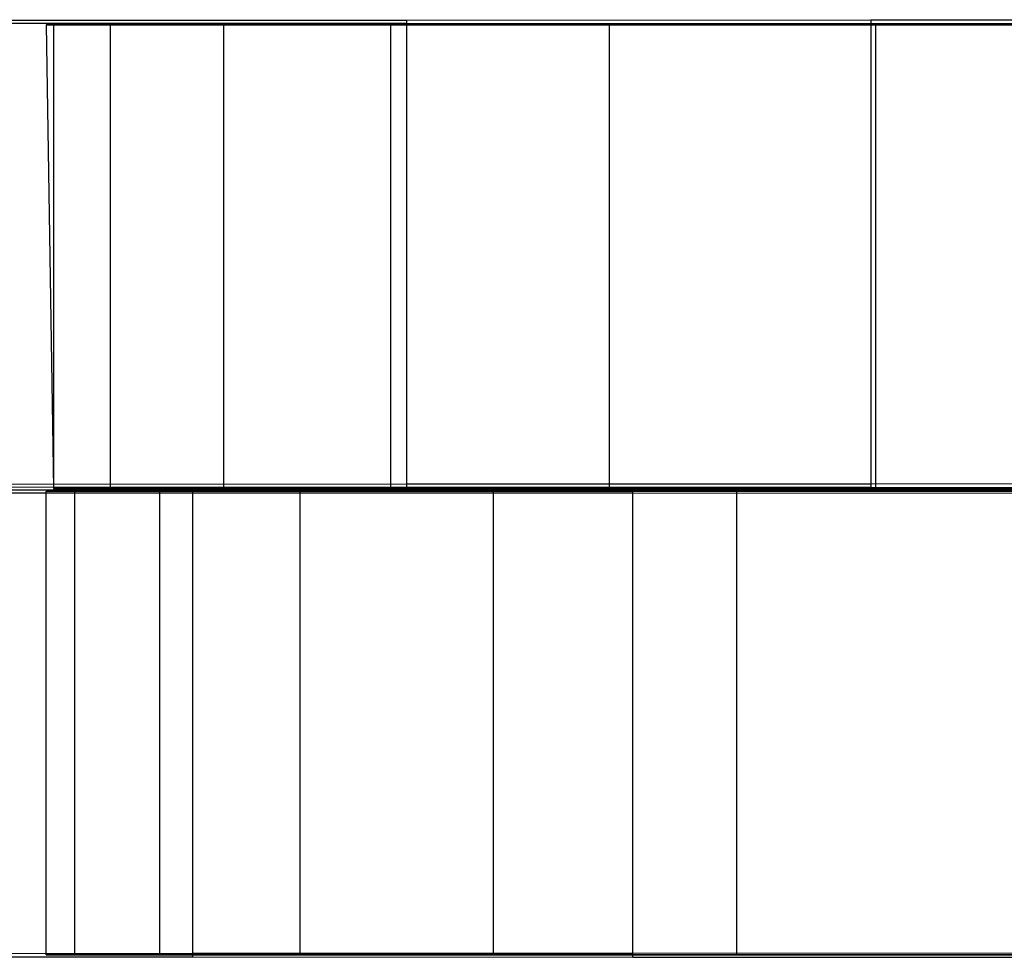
# Model space of a CAD drawing. Extents: x 0.1 to 16.1, y -7 to 7.
# Tile 3 of 68: x 2 to 3.7, y -0.8 to 0.8. Entities that reach past the tile are written whole.
import ezdxf

# ---------------------------------------------------------------- set-up
doc = ezdxf.new("R2010")
doc.units = 0
doc.header["$LTSCALE"] = 2.54
doc.layers.get('0').update_dxf_attribs({"color": 13, "linetype": 'CONTINUOUS'})

# ---------------------------------------------------------------- blocks, each defined once
blk = doc.blocks.new('DROPS_WOOD_E_PM_STL')
at = {"color": 0}
for p, q in [((1.9884, 0.8122, 32.1811), (2.7016, 0.8126, 31.4447)), ((1.9884, 0.8122, 32.1811), (2.7016, 0.8126, 31.4447)), ((2.7016, 0.8065, 43.2892), (1.9884, 0.8068, 42.5528)), ((2.7016, 0.8065, 43.2892), (1.9884, 0.8068, 42.5528)), ((2.0923, 0.8045, 22.7356), (2.08, 0.8045, 22.3512)), ((2.08, 0.8045, 22.3512), (2.0923, 0.0045, 22.7356)), ((2.08, 0.8045, 22.3512), (2.0923, 0.0045, 22.7356)), ((2.08, 0.8045, 22.3512), (2.0923, 0.0045, 21.9668)), ((2.08, 0.8045, 22.3512), (2.0923, 0.0045, 21.9668)), ((2.08, 0.8045, 22.3512), (2.0923, 0.8045, 21.9668)), ((2.08, 0.8045, 22.3512), (2.0923, 0.8045, 21.9668)), ((2.0923, 0.8045, 22.7356), (2.08, 0.8045, 22.3512)), ((2.0923, 0.8045, 21.9668), (2.0923, 0.0045, 21.9668)), ((2.0923, 0.8045, 21.9668), (2.1906, 0.8045, 21.2043)), ((2.1906, 0.8045, 23.4982), (2.0923, 0.8045, 22.7356)), ((2.0923, 0.8045, 22.7356), (2.0923, 0.0045, 22.7356)), ((2.0923, 0.8045, 22.7356), (2.0923, 0.0045, 22.7356)), ((2.0923, 0.8045, 21.9668), (2.0923, 0.0045, 21.9668)), ((2.1906, 0.8045, 23.4982), (2.0923, 0.8045, 22.7356)), ((2.0923, 0.8045, 21.9668), (2.1906, 0.8045, 21.2043)), ((2.1906, 0.8045, 21.2043), (2.1906, 0.0045, 21.2043)), ((2.1906, 0.8045, 21.2043), (2.3857, 0.8045, 20.4606)), ((2.1906, 0.8045, 21.2043), (2.1906, 0.0045, 21.2043)), ((2.3857, 0.8045, 24.2419), (2.1906, 0.8045, 23.4982)), ((2.1906, 0.8045, 23.4982), (2.1906, 0.0045, 23.4982)), ((2.1906, 0.8045, 23.4982), (2.1906, 0.0045, 23.4982)), ((2.3857, 0.8045, 24.2419), (2.1906, 0.8045, 23.4982)), ((2.1906, 0.8045, 21.2043), (2.3857, 0.8045, 20.4606)), ((2.3857, 0.8045, 20.4606), (2.3857, 0.0045, 20.4606)), ((2.3857, 0.8045, 20.4606), (2.6742, 0.8045, 19.7479)), ((2.3857, 0.8045, 20.4606), (2.3857, 0.0045, 20.4606)), ((2.6742, 0.8045, 24.9545), (2.3857, 0.8045, 24.2419)), ((2.3857, 0.8045, 24.2419), (2.3857, 0.0045, 24.2419)), ((2.3857, 0.8045, 24.2419), (2.3857, 0.0045, 24.2419)), ((2.6742, 0.8045, 24.9545), (2.3857, 0.8045, 24.2419)), ((2.3857, 0.8045, 20.4606), (2.6742, 0.8045, 19.7479)), ((2.6742, 0.8045, 19.7479), (2.6742, 0.0045, 19.7479)), ((2.6742, 0.8045, 19.7479), (3.0515, 0.8045, 19.078)), ((2.6742, 0.8045, 19.7479), (2.6742, 0.0045, 19.7479)), ((3.0515, 0.8045, 25.6244), (2.6742, 0.8045, 24.9545)), ((2.6742, 0.8045, 24.9545), (2.6742, 0.0045, 24.9545)), ((2.6742, 0.8045, 24.9545), (2.6742, 0.0045, 24.9545)), ((3.0515, 0.8045, 25.6244), (2.6742, 0.8045, 24.9545)), ((2.6742, 0.8045, 19.7479), (3.0515, 0.8045, 19.078)), ((2.7016, 0.8126, 31.4447), (3.5031, 0.8129, 30.8056)), ((2.7016, 0.8126, 31.4447), (3.5031, 0.8129, 30.8056)), ((2.7016, 0.8126, 31.4447), (2.7016, 0.0126, 31.4443)), ((2.7016, 0.8126, 31.4447), (2.7016, 0.0126, 31.4443)), ((3.5031, 0.8061, 43.9283), (2.7016, 0.8065, 43.2892)), ((2.7016, 0.8065, 43.2892), (2.7016, 0.0065, 43.2887)), ((2.7016, 0.8065, 43.2892), (2.7016, 0.0065, 43.2887)), ((3.5031, 0.8061, 43.9283), (2.7016, 0.8065, 43.2892)), ((3.0515, 0.8045, 19.078), (3.0515, 0.0045, 19.078)), ((3.0515, 0.8045, 19.078), (3.5113, 0.8045, 18.4618)), ((3.0515, 0.8045, 19.078), (3.0515, 0.0045, 19.078)), ((3.5113, 0.8045, 26.2406), (3.0515, 0.8045, 25.6244)), ((3.0515, 0.8045, 25.6244), (3.0515, 0.0045, 25.6244)), ((3.0515, 0.8045, 25.6244), (3.0515, 0.0045, 25.6244)), ((3.5113, 0.8045, 26.2406), (3.0515, 0.8045, 25.6244)), ((3.0515, 0.8045, 19.078), (3.5113, 0.8045, 18.4618)), ((3.5031, 0.8129, 30.8056), (4.3797, 0.8132, 30.2741)), ((3.5031, 0.8129, 30.8056), (4.3797, 0.8132, 30.2741)), ((3.5031, 0.8129, 30.8056), (3.5031, 0.0129, 30.8051)), ((3.5031, 0.8129, 30.8056), (3.5031, 0.0129, 30.8051)), ((4.3797, 0.8058, 44.4597), (3.5031, 0.8061, 43.9283)), ((3.5031, 0.8061, 43.9283), (3.5031, 0.0061, 43.9279)), ((3.5031, 0.8061, 43.9283), (3.5031, 0.0061, 43.9279)), ((4.3797, 0.8058, 44.4597), (3.5031, 0.8061, 43.9283)), ((3.5113, 0.8045, 18.4618), (3.5113, 0.0045, 18.4618)), ((3.5113, 0.8045, 18.4618), (4.0462, 0.8045, 17.9095)), ((3.5113, 0.8045, 18.4618), (3.5113, 0.0045, 18.4618)), ((4.0462, 0.8045, 26.7929), (3.5113, 0.8045, 26.2406)), ((3.5113, 0.8045, 26.2406), (3.5113, 0.0045, 26.2406)), ((3.5113, 0.8045, 26.2406), (3.5113, 0.0045, 26.2406)), ((4.0462, 0.8045, 26.7929), (3.5113, 0.8045, 26.2406)), ((3.5113, 0.8045, 18.4618), (4.0462, 0.8045, 17.9095)), ((1.6687, 0.002, 32.5816), (2.3332, 0.0024, 31.8011)), ((1.6687, 0.002, 32.5816), (2.3332, 0.0024, 31.8011)), ((1.9884, 0.0122, 32.1807), (2.7016, 0.0126, 31.4443)), ((1.9884, 0.0122, 32.1807), (2.7016, 0.0126, 31.4443)), ((2.7016, 0.0065, 43.2887), (1.9884, 0.0068, 42.5523)), ((2.7016, 0.0065, 43.2887), (1.9884, 0.0068, 42.5523)), ((2.1293, 0, 21.5749), (2.08, 0, 22.3421)), ((2.08, 0, 22.3421), (2.1293, 0, 23.1094)), ((2.08, -0.8, 22.3421), (2.08, 0, 22.3421)), ((2.1293, 0, 21.5749), (2.08, 0, 22.3421)), ((2.08, 0, 22.3421), (2.1293, 0, 23.1094)), ((2.08, -0.8, 22.3421), (2.08, 0, 22.3421)), ((2.1906, 0.0045, 21.2043), (2.0923, 0.0045, 21.9668)), ((2.0923, 0.0045, 22.7356), (2.1906, 0.0045, 23.4982)), ((2.0923, 0.0045, 21.9668), (2.0923, 0.0045, 22.7356)), ((2.0923, 0.0045, 22.7356), (2.1906, 0.0045, 23.4982)), ((2.0923, 0.0045, 21.9668), (2.0923, 0.0045, 22.7356)), ((2.1906, 0.0045, 21.2043), (2.0923, 0.0045, 21.9668)), ((2.2762, 0, 20.8202), (2.1293, 0, 21.5749)), ((2.1293, 0, 23.1094), (2.2762, 0, 23.864)), ((2.1293, -0.8, 21.5749), (2.1293, 0, 21.5749)), ((2.2762, 0, 20.8202), (2.1293, 0, 21.5749)), ((2.1293, -0.8, 21.5749), (2.1293, 0, 21.5749)), ((2.1293, -0.8, 23.1094), (2.1293, 0, 23.1094)), ((2.1293, 0, 23.1094), (2.2762, 0, 23.864)), ((2.1293, -0.8, 23.1094), (2.1293, 0, 23.1094)), ((2.3857, 0.0045, 20.4606), (2.1906, 0.0045, 21.2043)), ((2.1906, 0.0045, 23.4982), (2.3857, 0.0045, 24.2419)), ((2.1906, 0.0045, 23.4982), (2.3857, 0.0045, 24.2419)), ((2.3857, 0.0045, 20.4606), (2.1906, 0.0045, 21.2043)), ((2.5185, 0, 20.0905), (2.2762, 0, 20.8202)), ((2.2762, 0, 23.864), (2.5185, 0, 24.5937)), ((2.2762, -0.8, 20.8202), (2.2762, 0, 20.8202)), ((2.5185, 0, 20.0905), (2.2762, 0, 20.8202)), ((2.2762, -0.8, 20.8202), (2.2762, 0, 20.8202)), ((2.2762, -0.8, 23.864), (2.2762, 0, 23.864)), ((2.2762, 0, 23.864), (2.5185, 0, 24.5937)), ((2.2762, -0.8, 23.864), (2.2762, 0, 23.864)), ((2.3332, 0.0024, 31.8011), (3.0921, 0.0027, 31.1119)), ((2.3332, 0.0024, 31.8011), (3.0921, 0.0027, 31.1119)), ((2.3332, -0.7976, 31.8006), (2.3332, 0.0024, 31.8011)), ((2.3332, -0.7976, 31.8006), (2.3332, 0.0024, 31.8011)), ((2.6742, 0.0045, 19.7479), (2.3857, 0.0045, 20.4606)), ((2.3857, 0.0045, 24.2419), (2.6742, 0.0045, 24.9545)), ((2.6742, 0.0045, 19.7479), (2.3857, 0.0045, 20.4606)), ((2.3857, 0.0045, 24.2419), (2.6742, 0.0045, 24.9545)), ((2.8521, 0, 19.3978), (2.5185, 0, 20.0905)), ((2.5185, 0, 24.5937), (2.8521, 0, 25.2864)), ((2.5185, -0.8, 20.0905), (2.5185, 0, 20.0905)), ((2.8521, 0, 19.3978), (2.5185, 0, 20.0905)), ((2.5185, -0.8, 20.0905), (2.5185, 0, 20.0905)), ((2.5185, -0.8, 24.5937), (2.5185, 0, 24.5937)), ((2.5185, 0, 24.5937), (2.8521, 0, 25.2864)), ((2.5185, -0.8, 24.5937), (2.5185, 0, 24.5937)), ((3.0515, 0.0045, 19.078), (2.6742, 0.0045, 19.7479)), ((2.6742, 0.0045, 24.9545), (3.0515, 0.0045, 25.6244)), ((3.0515, 0.0045, 19.078), (2.6742, 0.0045, 19.7479)), ((2.6742, 0.0045, 24.9545), (3.0515, 0.0045, 25.6244)), ((2.7016, 0.0126, 31.4443), (3.5031, 0.0129, 30.8051)), ((2.7016, 0.0126, 31.4443), (3.5031, 0.0129, 30.8051)), ((3.5031, 0.0061, 43.9279), (2.7016, 0.0065, 43.2887)), ((3.5031, 0.0061, 43.9279), (2.7016, 0.0065, 43.2887)), ((2.8521, 0, 25.2864), (3.2715, 0, 25.9308)), ((3.2715, 0, 18.7535), (2.8521, 0, 19.3978)), ((2.8521, -0.8, 19.3978), (2.8521, 0, 19.3978)), ((3.2715, 0, 18.7535), (2.8521, 0, 19.3978)), ((2.8521, -0.8, 19.3978), (2.8521, 0, 19.3978)), ((2.8521, -0.8, 25.2864), (2.8521, 0, 25.2864)), ((2.8521, 0, 25.2864), (3.2715, 0, 25.9308)), ((2.8521, -0.8, 25.2864), (2.8521, 0, 25.2864)), ((3.5113, 0.0045, 18.4618), (3.0515, 0.0045, 19.078)), ((3.0515, 0.0045, 25.6244), (3.5113, 0.0045, 26.2406)), ((3.5113, 0.0045, 18.4618), (3.0515, 0.0045, 19.078)), ((3.0515, 0.0045, 25.6244), (3.5113, 0.0045, 26.2406)), ((3.0921, 0.0027, 31.1119), (3.9329, 0.003, 30.5254)), ((3.0921, 0.0027, 31.1119), (3.9329, 0.003, 30.5254)), ((3.0921, -0.7973, 31.1115), (3.0921, 0.0027, 31.1119)), ((3.0921, -0.7973, 31.1115), (3.0921, 0.0027, 31.1119)), ((3.2715, 0, 25.9308), (3.7699, 0, 26.5162)), ((3.7699, 0, 18.168), (3.2715, 0, 18.7535)), ((3.2715, -0.8, 18.7535), (3.2715, 0, 18.7535)), ((3.7699, 0, 18.168), (3.2715, 0, 18.7535)), ((3.2715, -0.8, 18.7535), (3.2715, 0, 18.7535)), ((3.2715, -0.8, 25.9308), (3.2715, 0, 25.9308)), ((3.2715, 0, 25.9308), (3.7699, 0, 26.5162)), ((3.2715, -0.8, 25.9308), (3.2715, 0, 25.9308)), ((3.5031, 0.0129, 30.8051), (4.3797, 0.0132, 30.2737)), ((3.5031, 0.0129, 30.8051), (4.3797, 0.0132, 30.2737)), ((4.3797, 0.0058, 44.4593), (3.5031, 0.0061, 43.9279)), ((4.3797, 0.0058, 44.4593), (3.5031, 0.0061, 43.9279)), ((4.0462, 0.0045, 17.9095), (3.5113, 0.0045, 18.4618)), ((3.5113, 0.0045, 26.2406), (4.0462, 0.0045, 26.7929)), ((4.0462, 0.0045, 17.9095), (3.5113, 0.0045, 18.4618)), ((3.5113, 0.0045, 26.2406), (4.0462, 0.0045, 26.7929)), ((2.3332, -0.0034, 42.932), (1.6687, -0.003, 42.1514)), ((2.3332, -0.0034, 42.932), (1.6687, -0.003, 42.1514)), ((2.3332, -0.8034, 42.9316), (2.3332, -0.0034, 42.932)), ((3.0921, -0.0037, 43.6212), (2.3332, -0.0034, 42.932)), ((2.3332, -0.8034, 42.9316), (2.3332, -0.0034, 42.932)), ((3.0921, -0.0037, 43.6212), (2.3332, -0.0034, 42.932)), ((3.0921, -0.8037, 43.6208), (3.0921, -0.0037, 43.6212)), ((3.9329, -0.004, 44.2077), (3.0921, -0.0037, 43.6212)), ((3.0921, -0.8037, 43.6208), (3.0921, -0.0037, 43.6212)), ((3.9329, -0.004, 44.2077), (3.0921, -0.0037, 43.6212)), ((2.3332, -0.7976, 31.8006), (1.6687, -0.798, 32.5812)), ((2.3332, -0.7976, 31.8006), (1.6687, -0.798, 32.5812)), ((3.0921, -0.7973, 31.1115), (2.3332, -0.7976, 31.8006)), ((3.0921, -0.7973, 31.1115), (2.3332, -0.7976, 31.8006)), ((3.9329, -0.797, 30.525), (3.0921, -0.7973, 31.1115)), ((3.9329, -0.797, 30.525), (3.0921, -0.7973, 31.1115)), ((1.6687, -0.803, 42.151), (2.3332, -0.8034, 42.9316)), ((1.6687, -0.803, 42.151), (2.3332, -0.8034, 42.9316)), ((2.1293, -0.8, 21.5749), (2.08, -0.8, 22.3421)), ((2.08, -0.8, 22.3421), (2.1293, -0.8, 23.1094)), ((2.08, -0.8, 22.3421), (2.1293, -0.8, 23.1094)), ((2.1293, -0.8, 21.5749), (2.08, -0.8, 22.3421)), ((2.2762, -0.8, 20.8202), (2.1293, -0.8, 21.5749)), ((2.1293, -0.8, 23.1094), (2.2762, -0.8, 23.864)), ((2.1293, -0.8, 23.1094), (2.2762, -0.8, 23.864)), ((2.2762, -0.8, 20.8202), (2.1293, -0.8, 21.5749)), ((2.5185, -0.8, 20.0905), (2.2762, -0.8, 20.8202)), ((2.2762, -0.8, 23.864), (2.5185, -0.8, 24.5937)), ((2.2762, -0.8, 23.864), (2.5185, -0.8, 24.5937)), ((2.5185, -0.8, 20.0905), (2.2762, -0.8, 20.8202)), ((2.3332, -0.8034, 42.9316), (3.0921, -0.8037, 43.6208)), ((2.3332, -0.8034, 42.9316), (3.0921, -0.8037, 43.6208)), ((2.8521, -0.8, 19.3978), (2.5185, -0.8, 20.0905)), ((2.5185, -0.8, 24.5937), (2.8521, -0.8, 25.2864)), ((2.5185, -0.8, 24.5937), (2.8521, -0.8, 25.2864)), ((2.8521, -0.8, 19.3978), (2.5185, -0.8, 20.0905)), ((3.2715, -0.8, 18.7535), (2.8521, -0.8, 19.3978)), ((2.8521, -0.8, 25.2864), (3.2715, -0.8, 25.9308)), ((2.8521, -0.8, 25.2864), (3.2715, -0.8, 25.9308)), ((3.2715, -0.8, 18.7535), (2.8521, -0.8, 19.3978)), ((3.0921, -0.8037, 43.6208), (3.9329, -0.804, 44.2072)), ((3.0921, -0.8037, 43.6208), (3.9329, -0.804, 44.2072)), ((3.7699, -0.8, 18.168), (3.2715, -0.8, 18.7535)), ((3.2715, -0.8, 25.9308), (3.7699, -0.8, 26.5162)), ((3.2715, -0.8, 25.9308), (3.7699, -0.8, 26.5162)), ((3.7699, -0.8, 18.168), (3.2715, -0.8, 18.7535))]:
    blk.add_line(p, q, dxfattribs=at)

msp = doc.modelspace()

# ---------------------------------------------------------------- block references
at = {"color": 0}
msp.add_blockref('DROPS_WOOD_E_PM_STL', (0, 0), dxfattribs=at)

doc.saveas('drawing.dxf')
